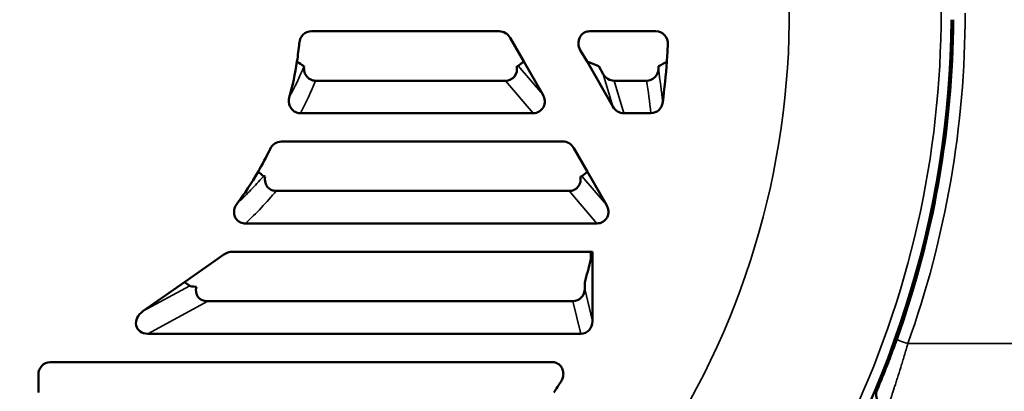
# Model space of a CAD drawing. Header units: inches. Extents: x 1 to 237, y 4 to 150.
# Tile 62 of 166: x 58.5 to 63.35, y 114.31 to 116.15. Entities that reach past the tile are written whole.
import ezdxf

# ---------------------------------------------------------------- set-up
doc = ezdxf.new("R2010")
doc.units = ezdxf.units.IN
doc.header["$LTSCALE"] = 7
doc.header["$MEASUREMENT"] = 0
for name, color, linetype, lineweight in [('Dimension (ANSI)', 7, 'Continuous', 25), ('Visible (ANSI)', 7, 'Continuous', 50), ('Visible Narrow (ANSI)', 7, 'Continuous', 35)]:
    doc.layers.add(name, color=color, linetype=linetype, lineweight=lineweight)
doc.styles.add('Dimension Text', font='tahoma.ttf')
doc.dimstyles.new('Dual Dimension', dxfattribs={"dimscale": 7, "dimtxt": 0.12, "dimasz": 0.098425, "dimexe": 0.125, "dimexo": 0.0625, "dimgap": 0.031496, "dimtad": 0, "dimtih": 1, "dimtoh": 1, "dimrnd": 1e-08, "dimzin": 4, "dimdsep": 46, "dimtxsty": 'Dimension Text', "dimcen": 0.09, "dimdle": 0.393701, "dimclrd": 256, "dimclre": 256, "dimclrt": 256, "dimadec": 0, "dimazin": 1, "dimtfac": 1, "dimtofl": 0, "dimtmove": 0, "dimatfit": 3, "dimfxl": 1, "dimtolj": 1, "dimtzin": 4, "dimlwd": -1, "dimlwe": -1, "dimarcsym": 0})

# ---------------------------------------------------------------- blocks, each defined once
blk = doc.blocks.new('*D9')
at = {"layer": 'Defpoints', "color": 0, "transparency": 16777216}
for p in [(66.3071, 137.1022), (66.3071, 126.7502), (31.7642, 110.5335)]:
    blk.add_point(p, dxfattribs=at)
at = {"layer": 'Dimension (ANSI)', "transparency": 16777216}
for p, q in [((31.7642, 110.971), (31.7642, 137.9772)), ((66.3071, 127.1877), (66.3071, 137.9772)), ((32.4532, 137.1022), (45.1175, 137.1022)), ((65.6181, 137.1022), (52.9538, 137.1022))]:
    blk.add_line(p, q, dxfattribs=at)
for points in [[(32.4532, 137.217), (32.4532, 136.9874), (31.7642, 137.1022)], [(65.6181, 137.217), (65.6181, 136.9874), (66.3071, 137.1022)]]:
    blk.add_solid(points, dxfattribs=at)
at = {"layer": 'Dimension (ANSI)', "transparency": 16777216, "insert": (49.0356, 137.1022), "char_height": 0.84, "attachment_point": 5, "style": 'Dimension Text'}
blk.add_mtext('\\A1;{\\H3.0x;(}\\S34.54^ 877.4 mm;{\\H3.0x;)}', dxfattribs=at)

msp = doc.modelspace()

# ---------------------------------------------------------------- linework, layer by layer
at = {"layer": 'Visible (ANSI)'}
for p, q in [((60.8614, 116.0882), (59.9351, 116.0882)), ((61.6354, 116.0882), (61.3095, 116.0882)), ((60.9836, 115.9382), (60.9159, 116.0554)), ((61.2623, 115.9955), (61.2954, 115.9382)), ((60.9836, 115.9382), (60.9561, 115.9177)), ((61.0772, 115.776), (60.9836, 115.9382)), ((61.3532, 115.9151), (61.2954, 115.9382)), ((61.2954, 115.9382), (61.4235, 115.7162)), ((61.3532, 115.9151), (61.3755, 115.8764)), ((59.9563, 115.8443), (60.8933, 115.8443)), ((61.4289, 115.8443), (61.589, 115.8443)), ((59.881, 115.6842), (61.0302, 115.6842)), ((61.477, 115.6842), (61.6103, 115.6842)), ((61.1755, 115.5442), (59.7875, 115.5442)), ((61.2977, 115.3942), (61.23, 115.5114)), ((61.2977, 115.3942), (61.2701, 115.3737)), ((61.3913, 115.232), (61.2977, 115.3942)), ((59.7621, 115.3003), (61.2074, 115.3003)), ((59.6101, 115.1402), (61.3443, 115.1402)), ((62.9803, 115.1029), (62.9803, 115.1423)), ((61.3226, 115.0002), (59.545, 115.0002)), ((61.3226, 114.6581), (61.3226, 115.0002)), ((59.5032, 114.9865), (59.3084, 114.8502)), ((59.3084, 114.8502), (59.104, 114.7071)), ((59.3351, 114.8321), (59.3084, 114.8502)), ((61.2841, 114.8183), (61.2841, 114.849)), ((59.4239, 114.7563), (61.2257, 114.7563)), ((62.8622, 114.6804), (62.8622, 114.7084)), ((59.128, 114.5962), (61.2642, 114.5962)), ((61.122, 114.4562), (58.6471, 114.4562)), ((58.5881, 114.3935), (58.5881, 114.3062))]:
    msp.add_line(p, q, dxfattribs=at)
for centre, radius, start, end in [((58.3226, 116.1772), 4.7713, 325.0722, 359.6146), ((58.3226, 116.1772), 4.78, 340.3194, 359.6153), ((58.3226, 116.1772), 1.56, 351.1873, 354.6263), ((58.3226, 116.1772), 3.375, 355.9392, 357.3771), ((58.3226, 116.1772), 1.56, 344.5665, 351.1873), ((58.3226, 116.1772), 3.375, 352.5291, 355.9392), ((58.3226, 116.1772), 3.3365, 355.2576, 355.4952), ((58.3226, 116.1772), 1.56, 329.8727, 334.566), ((58.3226, 116.1772), 1.56, 322.9889, 329.8727), ((58.3226, 116.1772), 3.375, 326.3326, 327.4484), ((62.7816, 114.2948), 0.06, 157.113, 268.5)]:
    msp.add_arc(centre, radius, start, end, dxfattribs=at)
for centre, major_axis, ratio, start_param, end_param in [((59.9355, 116.0243), (-0.0035, 0.0638), 0.939209, 6.231943, 7.696179), ((60.8645, 116.0243), (-0.0245, 0.0596), 0.93054, 4.8558, 5.917828), ((61.315, 116.0243), (-0.0393, 0.0529), 0.9107, 5.687919, 7.72694), ((61.634, 116.0243), (0.0118, 0.0629), 0.937907, 4.86153, 6.457685), ((59.976, 115.9139), (0.0779, -0.0029), 0.10994, 3.321612, 3.334967), ((60.8869, 115.9082), (-0.0432, 0.0506), 0.901928, 2.484745, 4.164495), ((60.8818, 115.9142), (0.0749, 0.0045), 0.089142, 5.802645, 6.147341), ((61.4267, 115.9082), (-0.0184, 0.0615), 0.934792, 1.818701, 2.868359), ((61.5878, 115.9081), (-0.0099, 0.0632), 0.938505, 2.99584, 4.459519), ((61.0239, 115.748), (-0.0432, 0.0506), 0.901928, 2.484745, 4.509191), ((61.6095, 115.748), (-0.0069, 0.0635), 0.93919, 3.039172, 4.458146), ((61.4747, 115.748), (-0.0184, 0.0615), 0.934792, 1.818701, 2.868359), ((59.7852, 115.4802), (0.019, 0.0614), 0.933916, 0.281952, 1.417666), ((61.1786, 115.4803), (-0.0245, 0.0596), 0.93054, 4.8558, 5.917828), ((59.7697, 115.3702), (0.071, -0.0046), 0.091686, 3.282526, 3.636519), ((61.201, 115.3642), (-0.0432, 0.0506), 0.901928, 2.484745, 4.164495), ((61.1958, 115.3702), (0.0749, 0.0045), 0.089142, 5.802645, 6.147341), ((61.3379, 115.204), (-0.0432, 0.0506), 0.901928, 2.484745, 4.509191), ((59.5362, 114.9363), (0.0525, 0.0446), 0.8717, 0.798273, 1.463793), ((53.6329, 116.1772), (-7.829, 0), 0.800731, 2.928112, 2.945825), ((59.4489, 114.8262), (0.1141, -0.0063), 0.0437, 3.214651, 3.934338), ((59.4377, 114.8202), (-0.0664, -0.036), 0.794425, 5.576071, 7.255821), ((61.2239, 114.8202), (-0.015, 0.0623), 0.936533, 2.920167, 4.461149), ((59.1418, 114.66), (0.0664, 0.036), 0.794425, 1.714792, 4.114229), ((61.2624, 114.66), (-0.015, 0.0623), 0.936533, 2.920167, 4.461149), ((58.6482, 114.3923), (-0.0091, 0.0633), 0.938555, 6.148857, 7.701753)]:
    msp.add_ellipse(centre, major_axis=major_axis, ratio=ratio, start_param=start_param, end_param=end_param, dxfattribs=at)
for points in [[(59.8993, 115.9152), (59.8876, 115.9229), (59.8759, 115.9305), (59.8642, 115.9382)], [(61.6891, 115.9382), (61.6757, 115.9305), (61.6623, 115.9228), (61.6488, 115.9151)], [(59.6994, 115.3738), (59.6902, 115.3806), (59.681, 115.3874), (59.6719, 115.3942)]]:
    msp.add_open_spline(points, degree=3, dxfattribs=at)
for points, knots in [([(59.8995, 115.9151), (59.8988, 115.9103), (59.8985, 115.9055), (59.8992, 115.8955), (59.9001, 115.8905), (59.9039, 115.8783), (59.9075, 115.8715), (59.9169, 115.8597), (59.9227, 115.8548), (59.9335, 115.8489), (59.9381, 115.8471), (59.9472, 115.8448), (59.9518, 115.8443), (59.9563, 115.8443)], [0.000001, 0.000001, 0.000001, 0.000001, 0.0367707, 0.0367707, 0.0759082, 0.0759082, 0.1340722, 0.1340722, 0.1911743, 0.1911743, 0.2284908, 0.2284908, 0.2632485, 0.2632485, 0.2632485, 0.2632485]), ([(59.881, 115.6842), (59.8759, 115.6842), (59.8709, 115.6848), (59.8606, 115.6877), (59.8555, 115.6899), (59.8446, 115.6968), (59.8392, 115.702), (59.8306, 115.7143), (59.8275, 115.7213), (59.8243, 115.7343), (59.8237, 115.7401), (59.8241, 115.7514), (59.8249, 115.7568), (59.8264, 115.762)], [-0.2815366, -0.2815366, -0.2815366, -0.2815366, -0.2425343, -0.2425343, -0.2002584, -0.2002584, -0.1435514, -0.1435514, -0.0858472, -0.0858472, -0.041324, -0.041324, 0, 0, 0, 0]), ([(59.7071, 115.3711), (59.706, 115.3662), (59.7056, 115.3611), (59.7058, 115.3509), (59.7066, 115.3457), (59.71, 115.3338), (59.7133, 115.3272), (59.722, 115.316), (59.7273, 115.3114), (59.7378, 115.3053), (59.7427, 115.3033), (59.7525, 115.3009), (59.7573, 115.3003), (59.7621, 115.3003)], [0.000001, 0.000001, 0.000001, 0.000001, 0.038377, 0.038377, 0.0780536, 0.0780536, 0.1333197, 0.1333197, 0.1863985, 0.1863985, 0.2264984, 0.2264984, 0.2633977, 0.2633977, 0.2633977, 0.2633977]), ([(59.6101, 115.1402), (59.606, 115.1402), (59.6019, 115.1406), (59.5935, 115.1423), (59.5893, 115.1436), (59.5792, 115.1483), (59.5737, 115.1521), (59.5641, 115.1621), (59.5603, 115.1681), (59.5551, 115.1815), (59.5538, 115.1887), (59.5537, 115.2038), (59.5552, 115.2116), (59.5604, 115.2259), (59.5639, 115.2323), (59.5683, 115.2381)], [-0.3419416, -0.3419416, -0.3419416, -0.3419416, -0.3104906, -0.3104906, -0.2766137, -0.2766137, -0.2254351, -0.2254351, -0.1709708, -0.1709708, -0.1155747, -0.1155747, -0.0553816, -0.0553816, 0, 0, 0, 0]), ([(61.313, 115.0002), (61.313, 114.9993), (61.3131, 114.9984), (61.3134, 114.9936), (61.3136, 114.989), (61.3138, 114.9816), (61.3138, 114.9787), (61.3138, 114.9735), (61.3138, 114.9714), (61.3136, 114.9675), (61.3135, 114.9658), (61.3132, 114.9629), (61.313, 114.9616), (61.3127, 114.9595), (61.3125, 114.9585), (61.3123, 114.9577)], [-0.1356043, -0.1356043, -0.1356043, -0.1356043, -0.1274604, -0.1274604, -0.0901444, -0.0901444, -0.0679442, -0.0679442, -0.0510266, -0.0510266, -0.0343025, -0.0343025, -0.0179043, -0.0179043, 0, 0, 0, 0]), ([(62.7263, 114.3181), (62.7263, 114.3181), (62.7265, 114.3186), (62.7268, 114.3194), (62.7272, 114.3203), (62.7278, 114.3216), (62.7285, 114.3233), (62.7299, 114.3266), (62.732, 114.3316), (62.7347, 114.3381), (62.7347, 114.3382), (62.7347, 114.3382), (62.7348, 114.3383), (62.7361, 114.3416), (62.7377, 114.3453), (62.7393, 114.3493), (62.741, 114.3532), (62.7427, 114.3574), (62.7445, 114.3619), (62.7446, 114.3621), (62.7446, 114.3622), (62.7447, 114.3624), (62.7485, 114.3715), (62.7527, 114.3818), (62.7573, 114.3933), (62.7573, 114.3935), (62.7574, 114.3937), (62.7575, 114.3938), (62.7598, 114.3995), (62.7622, 114.4055), (62.7646, 114.4116), (62.7647, 114.4118), (62.7647, 114.412), (62.7648, 114.4122), (62.7673, 114.4183), (62.7698, 114.4246), (62.7723, 114.4311), (62.7724, 114.4313), (62.7725, 114.4315), (62.7725, 114.4317), (62.7777, 114.4449), (62.7831, 114.4589), (62.7887, 114.4736), (62.7888, 114.4738), (62.7889, 114.4739), (62.7889, 114.4741), (62.7917, 114.4814), (62.7945, 114.4889), (62.7974, 114.4964), (62.7974, 114.4965), (62.7975, 114.4966), (62.7975, 114.4968), (62.8003, 114.5043), (62.8032, 114.5119), (62.806, 114.5196), (62.8118, 114.5352), (62.8176, 114.5512), (62.8234, 114.5674)], [0, 0, 0, 0, 0.00065524, 0.00065524, 0.00065524, 0.00131049, 0.00131049, 0.00131049, 0.00262097, 0.00262097, 0.00262097, 0.00263607, 0.00263607, 0.00263607, 0.00329381, 0.00329381, 0.00329381, 0.00393146, 0.00393146, 0.00393146, 0.00395083, 0.00395083, 0.00395083, 0.00524194, 0.00524194, 0.00524194, 0.00526244, 0.00526244, 0.00526244, 0.00589718, 0.00589718, 0.00589718, 0.00591708, 0.00591708, 0.00591708, 0.00655243, 0.00655243, 0.00655243, 0.00657102, 0.00657102, 0.00657102, 0.00786291, 0.00786291, 0.00786291, 0.00787698, 0.00787698, 0.00787698, 0.00851815, 0.00851815, 0.00851815, 0.0085291, 0.0085291, 0.0085291, 0.0091734, 0.0091734, 0.0091734, 0.01048388, 0.01048388, 0.01048388, 0.01048388]), ([(61.122, 114.4562), (61.129, 114.4562), (61.1359, 114.455), (61.1488, 114.4501), (61.1547, 114.4466), (61.1652, 114.4371), (61.1696, 114.4312), (61.176, 114.4179), (61.1778, 114.4106), (61.179, 114.3952), (61.178, 114.3872), (61.1739, 114.373), (61.171, 114.3669), (61.1674, 114.3612)], [-0.3305522, -0.3305522, -0.3305522, -0.3305522, -0.2772869, -0.2772869, -0.2251384, -0.2251384, -0.1692855, -0.1692855, -0.1121338, -0.1121338, -0.0512589, -0.0512589, 0, 0, 0, 0])]:
    msp.add_open_spline(points, degree=3, knots=knots, dxfattribs=at)
at = {"layer": 'Visible Narrow (ANSI)'}
for p, q in [((60.9561, 115.9177), (61.0772, 115.776)), ((61.4235, 115.7162), (61.3755, 115.8764)), ((61.0302, 115.6842), (60.8933, 115.8443)), ((61.4289, 115.8443), (61.477, 115.6842)), ((61.2701, 115.3737), (61.3913, 115.232)), ((61.3443, 115.1402), (61.2074, 115.3003)), ((59.104, 114.7071), (59.3351, 114.8321)), ((61.2841, 114.8183), (61.3226, 114.6581)), ((59.4239, 114.7563), (59.128, 114.5962)), ((61.2642, 114.5962), (61.2257, 114.7563)), ((62.8783, 114.5472), (63.6878, 114.5472))]:
    msp.add_line(p, q, dxfattribs=at)
for radius, start, end in [(3.971, 330, 39.2967), (4.72, 334.2758, 25.8249)]:
    msp.add_arc((58.3226, 116.1772), radius, start, end, dxfattribs=at)
for centre, major_axis, ratio, start_param, end_param in [((58.7245, 116.4151), (0.5675, 1.4042), 0.842892, 4.584846, 4.69702), ((58.5612, 115.3906), (-0.2453, 3.3321), 0.935874, 4.747913, 4.797121), ((58.7217, 116.362), (0.5818, 1.466), 0.848749, 4.583714, 4.696051), ((58.3226, 115.3015), (0, 3.4086), 0.970681, 4.824905, 4.872332), ((58.6626, 116.2512), (1.0481, 1.3178), 0.863147, 4.545491, 4.676888), ((62.8799, 114.5472), (-0.0565, 0.0202), 0.008818, 0, 1.546146)]:
    msp.add_ellipse(centre, major_axis=major_axis, ratio=ratio, start_param=start_param, end_param=end_param, dxfattribs=at)
for points, knots in [([(63.161, 116.1772), (63.161, 115.9001), (63.1372, 115.623), (63.0425, 115.077), (62.9716, 114.8081), (62.8783, 114.5472)], [0, 0, 0, 0, 0.1717458, 0.1717458, 0.3434917, 0.3434917, 0.3434917, 0.3434917]), ([(59.5683, 115.2381), (59.5895, 115.2579), (59.6098, 115.2779), (59.6497, 115.3187), (59.6691, 115.3397), (59.6917, 115.365), (59.6956, 115.3694), (59.6994, 115.3738)], [0, 0, 0, 0, 0.00486881, 0.00486881, 0.00992894, 0.00992894, 0.01098132, 0.01098132, 0.01098132, 0.01098132]), ([(62.8783, 114.5472), (62.8725, 114.527), (62.8666, 114.5072), (62.8608, 114.4876), (62.8607, 114.4874), (62.8578, 114.4777), (62.855, 114.4682), (62.852, 114.4585), (62.8519, 114.4583), (62.849, 114.4487), (62.8462, 114.4395), (62.8433, 114.4301), (62.8432, 114.4297), (62.8375, 114.4111), (62.832, 114.3938), (62.8267, 114.3769), (62.8266, 114.3765), (62.8239, 114.3681), (62.8214, 114.3603), (62.8189, 114.3524), (62.8187, 114.3519), (62.8162, 114.344), (62.8138, 114.3367), (62.8115, 114.3294), (62.8113, 114.329), (62.8066, 114.3144), (62.8024, 114.3016), (62.7985, 114.29), (62.7984, 114.2897), (62.7965, 114.2839), (62.7948, 114.2787), (62.7915, 114.2689), (62.79, 114.2643), (62.7885, 114.26), (62.7885, 114.2598), (62.7857, 114.2516), (62.7836, 114.2455), (62.7822, 114.2413), (62.7822, 114.2412), (62.7815, 114.2391), (62.7809, 114.2375), (62.7802, 114.2354), (62.78, 114.2348), (62.78, 114.2348)], [0, 0, 0, 0, 0.00157556, 0.00157556, 0.00159046, 0.00159046, 0.00236362, 0.00236362, 0.00238569, 0.00238569, 0.00315192, 0.00315192, 0.00318092, 0.00318092, 0.0047316, 0.0047316, 0.00477138, 0.00477138, 0.00552333, 0.00552333, 0.00556661, 0.00556661, 0.00631649, 0.00631649, 0.00636185, 0.00636185, 0.0079083, 0.0079083, 0.00795231, 0.00795231, 0.00870712, 0.00870712, 0.00950775, 0.00950775, 0.00954277, 0.00954277, 0.01111337, 0.01111337, 0.01113323, 0.01113323, 0.01192846, 0.01192846, 0.01272369, 0.01272369, 0.01272369, 0.01272369])]:
    msp.add_open_spline(points, degree=3, knots=knots, dxfattribs=at)

# ---------------------------------------------------------------- dimensions: what is measured, and where the dimension line sits
at = {"layer": 'Dimension (ANSI)'}
dim = msp.add_linear_dim(base=(66.3071, 137.1022), p1=(31.7642, 110.5335), p2=(66.3071, 126.7502), text='{\\H3.0x;(}\\S<>^ 877.4 mm;{\\H3.0x;)}', dimstyle='Dual Dimension', override={"dimgap": 0.031496, "dimtih": 0, "dimtoh": 0, "dimdec": 2, "dimpost": '\\X', "dimtol": 0, "dimlim": 0, "dimtp": 0, "dimtm": 0, "dimtdec": 2, "dimatfit": 1}, dxfattribs=at)
dim.commit()
dim.dimension.update_dxf_attribs({"geometry": '*D9', "text_midpoint": (49.0356, 137.1022), "dimtype": 160})

doc.saveas('drawing.dxf')
